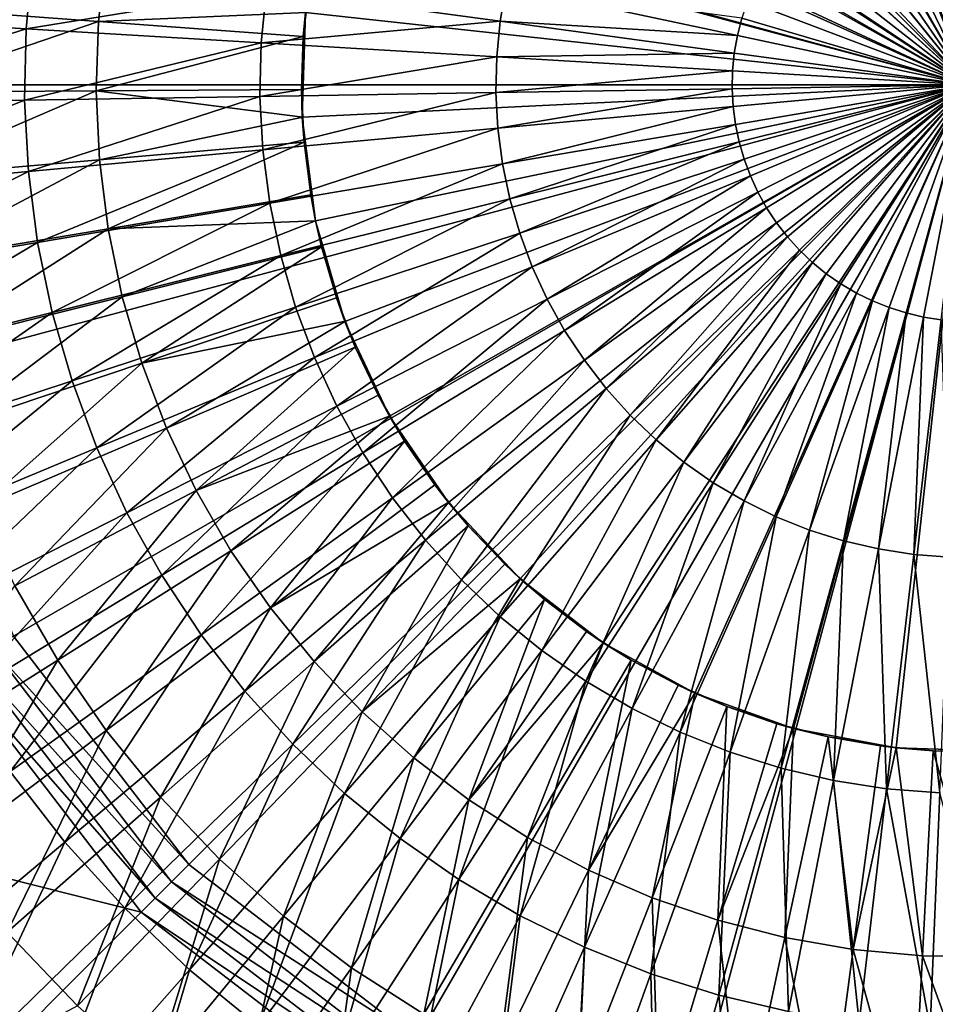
# Model space of a CAD drawing. Extents: x -922 to 922, y -424 to 424.
# Tile 43 of 71: x -25 to -1, y -24 to 2. Entities that reach past the tile are written whole.
import ezdxf

# ---------------------------------------------------------------- set-up
doc = ezdxf.new("R2010")
doc.units = 0
doc.linetypes.add('SOLIDLINE', pattern=[0])
doc.layers.add('Ablaufrosette_Modell_1', color=252, linetype='SOLIDLINE')
doc.layers.add('BE3C_Starlet_Oval_Sil_2740CFXXK', color=252, linetype='SOLIDLINE')

msp = doc.modelspace()

# ---------------------------------------------------------------- linework, layer by layer
at = {"layer": 'Ablaufrosette_Modell_1', "color": 252}
for points in [[(-3.56964, 17.1321, 140.5), (-0.84564, 17.4796, 140.5), (0, 0, 140.5)], [(0, 0, 140.5), (-6.20573, 16.3627, 140.5), (-3.56964, 17.1321, 140.5)], [(0, 0, 140.5), (-8.68902, 15.1905, 140.5), (-6.20573, 16.3627, 140.5)], [(-10.9584, 13.6442, 140.5), (-8.68902, 15.1905, 140.5), (0, 0, 140.5)], [(0, 0, 140.5), (-12.9579, 11.762, 140.5), (-10.9584, 13.6442, 140.5)], [(0, 0, 140.5), (-14.6383, 9.59009, 140.5), (-12.9579, 11.762, 140.5)], [(-15.9583, 7.18208, 140.5), (-14.6383, 9.59009, 140.5), (0, 0, 140.5)], [(0, 0, 140.5), (-16.8854, 4.59723, 140.5), (-15.9583, 7.18208, 140.5)], [(0, 0, 160.5), (-1.38015, 6.04834, 160.384), (-1.83363, 5.92664, 160.384)], [(-0.91877, 6.1354, 160.384), (-1.38015, 6.04834, 160.384), (0, 0, 160.5)], [(-0.45213, 6.18731, 160.384), (-0.91877, 6.1354, 160.384), (0, 0, 160.5)], [(-2.2766, 5.77099, 160.384), (-2.70654, 5.58228, 160.384), (0, 0, 160.5)], [(-1.83363, 5.92664, 160.384), (-2.2766, 5.77099, 160.384), (0, 0, 160.5)], [(0, 0, 160.5), (-2.70654, 5.58228, 160.384), (-3.12097, 5.36161, 160.384)], [(-3.12097, 5.36161, 160.384), (-3.51752, 5.11022, 160.384), (0, 0, 160.5)], [(-3.51752, 5.11022, 160.384), (-3.89392, 4.82955, 160.384), (0, 0, 160.5)], [(0, 0, 160.5), (-3.89392, 4.82955, 160.384), (-4.24802, 4.52123, 160.384)], [(0, 0, 140.5), (-17.3966, 1.89917, 140.5), (-16.8854, 4.59723, 140.5)], [(-4.24802, 4.52123, 160.384), (-4.57779, 4.18701, 160.384), (0, 0, 160.5)], [(-4.57779, 4.18701, 160.384), (-4.88134, 3.8288, 160.384), (0, 0, 160.5)], [(0, 0, 160.5), (-4.88134, 3.8288, 160.384), (-5.15693, 3.44867, 160.384)], [(-28.1878, 2.0599, 157.208), (-22.6217, 3.47639, 157.798), (-22.8264, 1.6681, 157.798)], [(-22.6217, 3.47639, 157.798), (-17.383, 1.89763, 158.272), (-22.8264, 1.6681, 157.798)], [(-5.15693, 3.44867, 160.384), (-5.40298, 3.04878, 160.384), (0, 0, 160.5)], [(-24.5451, 3.33971, 159.113), (-30.8782, 1.84044, 158.383), (-24.7273, 1.47383, 159.113)], [(-18.4235, 2.50678, 159.69), (-24.5451, 3.33971, 159.113), (-24.7273, 1.47383, 159.113)], [(-5.40298, 3.04878, 160.384), (-5.61808, 2.63143, 160.384), (0, 0, 160.5)], [(-12.1279, 2.59683, 160.114), (-18.4235, 2.50678, 159.69), (-12.2896, 1.67217, 160.114)], [(-6.0663, 1.29892, 160.384), (-12.1279, 2.59683, 160.114), (-12.2896, 1.67217, 160.114)], [(-5.9507, 1.75398, 160.384), (-12.1279, 2.59683, 160.114), (-6.0663, 1.29892, 160.384)], [(0, 0, 160.5), (-5.61808, 2.63143, 160.384), (-5.801, 2.199, 160.384)], [(-18.4235, 2.50678, 159.69), (-24.7273, 1.47383, 159.113), (-18.5603, 1.10625, 159.69)], [(-12.2896, 1.67217, 160.114), (-18.4235, 2.50678, 159.69), (-18.5603, 1.10625, 159.69)], [(-5.801, 2.199, 160.384), (-5.9507, 1.75398, 160.384), (0, 0, 160.5)], [(-24.7273, 1.47383, 159.113), (-30.8782, 1.84044, 158.383), (-30.9289, -0.50011, 158.383)], [(-28.1878, 2.0599, 157.208), (-22.8264, 1.6681, 157.798), (-28.2624, -0.18613, 157.208)], [(-22.8264, 1.6681, 157.798), (-17.383, 1.89763, 158.272), (-17.4535, 1.27546, 158.272)], [(-17.4535, 1.27546, 158.272), (-17.3966, 1.89917, 140.5), (-17.4796, -0.84564, 140.5)], [(-17.4796, -0.84564, 140.5), (-17.3966, 1.89917, 140.5), (0, 0, 140.5)], [(-17.383, 1.89763, 158.272), (-17.3966, 1.89917, 140.5), (-17.4535, 1.27546, 158.272)], [(-28.2624, -0.18613, 157.208), (-22.8264, 1.6681, 157.798), (-22.8868, -0.15073, 157.798)], [(-22.8264, 1.6681, 157.798), (-17.4535, 1.27546, 158.272), (-22.8868, -0.15073, 157.798)], [(-12.2896, 1.67217, 160.114), (-18.5603, 1.10625, 159.69), (-12.3809, 0.73794, 160.114)], [(-6.14717, 0.83641, 160.384), (-12.2896, 1.67217, 160.114), (-12.3809, 0.73794, 160.114)], [(-6.0663, 1.29892, 160.384), (-12.2896, 1.67217, 160.114), (-6.14717, 0.83641, 160.384)], [(-5.9507, 1.75398, 160.384), (-6.0663, 1.29892, 160.384), (0, 0, 160.5)], [(-24.7273, 1.47383, 159.113), (-30.9289, -0.50011, 158.383), (-24.768, -0.40049, 159.113)], [(-18.5603, 1.10625, 159.69), (-24.7273, 1.47383, 159.113), (-24.768, -0.40049, 159.113)], [(0, 0, 160.5), (-6.0663, 1.29892, 160.384), (-6.14717, 0.83641, 160.384)], [(-18.5603, 1.10625, 159.69), (-24.768, -0.40049, 159.113), (-18.5908, -0.30061, 159.69)], [(-22.8868, -0.15073, 157.798), (-17.4535, 1.27546, 158.272), (-17.4996, -0.11525, 158.272)], [(-12.3809, 0.73794, 160.114), (-18.5603, 1.10625, 159.69), (-18.5908, -0.30061, 159.69)], [(-17.4535, 1.27546, 158.272), (-17.4796, -0.84564, 140.5), (-17.4996, -0.11525, 158.272)], [(-6.14717, 0.83641, 160.384), (-12.3809, 0.73794, 160.114), (-6.19282, 0.36911, 160.384)], [(-6.14717, 0.83641, 160.384), (-6.19282, 0.36911, 160.384), (0, 0, 160.5)], [(-12.3809, 0.73794, 160.114), (-18.5908, -0.30061, 159.69), (-12.4012, -0.20052, 160.114)], [(-6.19282, 0.36911, 160.384), (-12.3809, 0.73794, 160.114), (-12.4012, -0.20052, 160.114)], [(-6.19282, 0.36911, 160.384), (-12.4012, -0.20052, 160.114), (-6.203, -0.1003, 160.384)], [(-6.19282, 0.36911, 160.384), (-6.203, -0.1003, 160.384), (0, 0, 160.5)], [(-17.1321, -3.56964, 140.5), (-17.4796, -0.84564, 140.5), (0, 0, 140.5)], [(0, 0, 140.5), (-16.3627, -6.20573, 140.5), (-17.1321, -3.56964, 140.5)], [(0, 0, 140.5), (-15.1905, -8.68902, 140.5), (-16.3627, -6.20573, 140.5)], [(-13.6442, -10.9584, 140.5), (-15.1905, -8.68902, 140.5), (0, 0, 140.5)], [(0, 0, 140.5), (-11.762, -12.9579, 140.5), (-13.6442, -10.9584, 140.5)], [(0, 0, 140.5), (-9.59009, -14.6383, 140.5), (-11.762, -12.9579, 140.5)], [(-7.18208, -15.9583, 140.5), (-9.59009, -14.6383, 140.5), (0, 0, 140.5)], [(0, 0, 140.5), (-4.59723, -16.8854, 140.5), (-7.18208, -15.9583, 140.5)], [(0, 0, 160.5), (-6.203, -0.1003, 160.384), (-6.17765, -0.56914, 160.384)], [(-6.17765, -0.56914, 160.384), (-6.11691, -1.03472, 160.384), (0, 0, 160.5)], [(-6.11691, -1.03472, 160.384), (-6.02114, -1.49437, 160.384), (0, 0, 160.5)], [(0, 0, 160.5), (-6.02114, -1.49437, 160.384), (-5.89088, -1.94546, 160.384)], [(-5.89088, -1.94546, 160.384), (-5.72687, -2.38541, 160.384), (0, 0, 160.5)], [(-5.72687, -2.38541, 160.384), (-5.53007, -2.81169, 160.384), (0, 0, 160.5)], [(0, 0, 160.5), (-5.53007, -2.81169, 160.384), (-5.30158, -3.22187, 160.384)], [(-5.30158, -3.22187, 160.384), (-5.04273, -3.61359, 160.384), (0, 0, 160.5)], [(-5.04273, -3.61359, 160.384), (-4.755, -3.98462, 160.384), (0, 0, 160.5)], [(0, 0, 160.5), (-4.755, -3.98462, 160.384), (-4.44003, -4.33282, 160.384)], [(0, 0, 140.5), (-1.89917, -17.3966, 140.5), (-4.59723, -16.8854, 140.5)], [(-4.44003, -4.33282, 160.384), (-4.09963, -4.65621, 160.384), (0, 0, 160.5)], [(-4.09963, -4.65621, 160.384), (-3.73574, -4.95292, 160.384), (0, 0, 160.5)], [(0, 0, 160.5), (-3.73574, -4.95292, 160.384), (-3.35046, -5.22127, 160.384)], [(-3.35046, -5.22127, 160.384), (-2.94599, -5.45971, 160.384), (0, 0, 160.5)], [(-2.94599, -5.45971, 160.384), (-2.52464, -5.66687, 160.384), (0, 0, 160.5)], [(0, 0, 160.5), (-2.52464, -5.66687, 160.384), (-2.08883, -5.84158, 160.384)], [(-2.08883, -5.84158, 160.384), (-1.64106, -5.98282, 160.384), (0, 0, 160.5)], [(0.84564, -17.4796, 140.5), (-1.89917, -17.3966, 140.5), (0, 0, 140.5)], [(-1.64106, -5.98282, 160.384), (-1.18388, -6.0898, 160.384), (0, 0, 160.5)], [(0, 0, 160.5), (-1.18388, -6.0898, 160.384), (-0.71993, -6.16189, 160.384)], [(-28.1582, -2.431, 157.208), (-28.2624, -0.18613, 157.208), (-22.8868, -0.15073, 157.798)], [(-28.1582, -2.431, 157.208), (-22.8868, -0.15073, 157.798), (-22.8025, -1.96861, 157.798)], [(-22.8868, -0.15073, 157.798), (-17.4996, -0.11525, 158.272), (-17.4658, -0.845, 158.272)], [(-22.8025, -1.96861, 157.798), (-22.8868, -0.15073, 157.798), (-17.4658, -0.845, 158.272)], [(-12.4012, -0.20052, 160.114), (-18.5908, -0.30061, 159.69), (-18.5148, -1.70575, 159.69)], [(-12.4012, -0.20052, 160.114), (-18.5148, -1.70575, 159.69), (-12.3505, -1.13784, 160.114)], [(-17.4796, -0.84564, 140.5), (-17.4658, -0.845, 158.272), (-17.4996, -0.11525, 158.272)], [(-6.203, -0.1003, 160.384), (-12.4012, -0.20052, 160.114), (-12.3505, -1.13784, 160.114)], [(-6.203, -0.1003, 160.384), (-12.3505, -1.13784, 160.114), (-6.17765, -0.56914, 160.384)], [(-24.768, -0.40049, 159.113), (-30.9289, -0.50011, 158.383), (-30.8025, -2.8378, 158.383)], [(-24.768, -0.40049, 159.113), (-30.8025, -2.8378, 158.383), (-24.6668, -2.27252, 159.113)], [(-18.5908, -0.30061, 159.69), (-24.768, -0.40049, 159.113), (-24.6668, -2.27252, 159.113)], [(-18.5908, -0.30061, 159.69), (-24.6668, -2.27252, 159.113), (-18.5148, -1.70575, 159.69)], [(-6.17765, -0.56914, 160.384), (-12.3505, -1.13784, 160.114), (-12.2291, -2.06863, 160.114)], [(-6.17765, -0.56914, 160.384), (-12.2291, -2.06863, 160.114), (-6.11691, -1.03472, 160.384)], [(-22.8025, -1.96861, 157.798), (-17.4658, -0.845, 158.272), (-17.4351, -1.50523, 158.272)], [(-17.4796, -0.84564, 140.5), (-17.4351, -1.50523, 158.272), (-17.4658, -0.845, 158.272)], [(-17.1321, -3.56964, 140.5), (-17.4351, -1.50523, 158.272), (-17.4796, -0.84564, 140.5)], [(-12.3505, -1.13784, 160.114), (-18.5148, -1.70575, 159.69), (-18.3328, -3.10111, 159.69)], [(-12.3505, -1.13784, 160.114), (-18.3328, -3.10111, 159.69), (-12.2291, -2.06863, 160.114)], [(-6.11691, -1.03472, 160.384), (-12.2291, -2.06863, 160.114), (-12.0376, -2.98758, 160.114)], [(-6.11691, -1.03472, 160.384), (-12.0376, -2.98758, 160.114), (-6.02114, -1.49437, 160.384)], [(-22.574, -3.77405, 157.798), (-22.8025, -1.96861, 157.798), (-17.4351, -1.50523, 158.272)], [(-17.4351, -1.50523, 158.272), (-17.2604, -2.8857, 158.272), (-22.574, -3.77405, 157.798)], [(-17.1321, -3.56964, 140.5), (-17.2604, -2.8857, 158.272), (-17.4351, -1.50523, 158.272)], [(-6.02114, -1.49437, 160.384), (-12.0376, -2.98758, 160.114), (-11.7772, -3.88941, 160.114)], [(-6.02114, -1.49437, 160.384), (-11.7772, -3.88941, 160.114), (-5.89088, -1.94546, 160.384)], [(-18.5148, -1.70575, 159.69), (-24.6668, -2.27252, 159.113), (-24.4243, -4.13152, 159.113)], [(-18.5148, -1.70575, 159.69), (-24.4243, -4.13152, 159.113), (-18.3328, -3.10111, 159.69)], [(-28.1582, -2.431, 157.208), (-22.8025, -1.96861, 157.798), (-27.8761, -4.66049, 157.208)], [(-27.8761, -4.66049, 157.208), (-22.8025, -1.96861, 157.798), (-22.574, -3.77405, 157.798)], [(-5.89088, -1.94546, 160.384), (-11.7772, -3.88941, 160.114), (-11.4493, -4.76897, 160.114)], [(-5.89088, -1.94546, 160.384), (-11.4493, -4.76897, 160.114), (-5.72687, -2.38541, 160.384)], [(-24.6668, -2.27252, 159.113), (-30.8025, -2.8378, 158.383), (-30.4997, -5.15923, 158.383)], [(-24.6668, -2.27252, 159.113), (-30.4997, -5.15923, 158.383), (-24.4243, -4.13152, 159.113)], [(-12.2291, -2.06863, 160.114), (-18.3328, -3.10111, 159.69), (-18.0458, -4.47872, 159.69)], [(-12.2291, -2.06863, 160.114), (-18.0458, -4.47872, 159.69), (-12.0376, -2.98758, 160.114)], [(-5.72687, -2.38541, 160.384), (-11.4493, -4.76897, 160.114), (-11.0559, -5.62121, 160.114)], [(-5.72687, -2.38541, 160.384), (-11.0559, -5.62121, 160.114), (-5.53007, -2.81169, 160.384)], [(-5.53007, -2.81169, 160.384), (-11.0559, -5.62121, 160.114), (-10.5991, -6.44125, 160.114)], [(-5.53007, -2.81169, 160.384), (-10.5991, -6.44125, 160.114), (-5.30158, -3.22187, 160.384)], [(-22.574, -3.77405, 157.798), (-17.2604, -2.8857, 158.272), (-17.1321, -3.56964, 158.272)], [(-12.0376, -2.98758, 160.114), (-18.0458, -4.47872, 159.69), (-17.6554, -5.83067, 159.69)], [(-12.0376, -2.98758, 160.114), (-17.6554, -5.83067, 159.69), (-11.7772, -3.88941, 160.114)], [(-17.1321, -3.56964, 158.272), (-17.2604, -2.8857, 158.272), (-17.1321, -3.56964, 140.5)], [(-18.3328, -3.10111, 159.69), (-24.4243, -4.13152, 159.113), (-24.0418, -5.96687, 159.113)], [(-18.3328, -3.10111, 159.69), (-24.0418, -5.96687, 159.113), (-18.0458, -4.47872, 159.69)], [(-5.30158, -3.22187, 160.384), (-10.5991, -6.44125, 160.114), (-10.0816, -7.2244, 160.114)], [(-5.30158, -3.22187, 160.384), (-10.0816, -7.2244, 160.114), (-5.04273, -3.61359, 160.384)], [(-22.574, -3.77405, 157.798), (-17.1321, -3.56964, 158.272), (-22.2028, -5.55563, 157.798)], [(-22.2028, -5.55563, 157.798), (-17.1321, -3.56964, 158.272), (-16.9766, -4.24792, 158.272)], [(-17.1321, -3.56964, 158.272), (-17.1321, -3.56964, 140.5), (-16.9766, -4.24792, 158.272)], [(-16.9766, -4.24792, 158.272), (-17.1321, -3.56964, 140.5), (-16.3627, -6.20573, 140.5)], [(-5.04273, -3.61359, 160.384), (-10.0816, -7.2244, 160.114), (-9.50633, -7.96617, 160.114)], [(-5.04273, -3.61359, 160.384), (-9.50633, -7.96617, 160.114), (-4.755, -3.98462, 160.384)], [(-27.8761, -4.66049, 157.208), (-22.574, -3.77405, 157.798), (-27.4177, -6.86052, 157.208)], [(-27.4177, -6.86052, 157.208), (-22.574, -3.77405, 157.798), (-22.2028, -5.55563, 157.798)], [(-24.4243, -4.13152, 159.113), (-30.4997, -5.15923, 158.383), (-30.0222, -7.45111, 158.383)], [(-24.4243, -4.13152, 159.113), (-30.0222, -7.45111, 158.383), (-24.0418, -5.96687, 159.113)], [(-11.7772, -3.88941, 160.114), (-17.6554, -5.83067, 159.69), (-17.1638, -7.14923, 159.69)], [(-11.7772, -3.88941, 160.114), (-17.1638, -7.14923, 159.69), (-11.4493, -4.76897, 160.114)], [(-4.755, -3.98462, 160.384), (-9.50633, -7.96617, 160.114), (-8.87663, -8.6623, 160.114)], [(-4.755, -3.98462, 160.384), (-8.87663, -8.6623, 160.114), (-4.44003, -4.33282, 160.384)], [(-22.2028, -5.55563, 157.798), (-16.9766, -4.24792, 158.272), (-21.6912, -7.30208, 157.798)], [(-21.6912, -7.30208, 157.798), (-16.9766, -4.24792, 158.272), (-16.5854, -5.58329, 158.272)], [(-16.9766, -4.24792, 158.272), (-16.3627, -6.20573, 140.5), (-16.5854, -5.58329, 158.272)], [(-4.44003, -4.33282, 160.384), (-8.87663, -8.6623, 160.114), (-8.19609, -9.30882, 160.114)], [(-4.44003, -4.33282, 160.384), (-8.19609, -9.30882, 160.114), (-4.09963, -4.65621, 160.384)], [(-18.0458, -4.47872, 159.69), (-24.0418, -5.96687, 159.113), (-23.5217, -7.76803, 159.113)], [(-18.0458, -4.47872, 159.69), (-23.5217, -7.76803, 159.113), (-17.6554, -5.83067, 159.69)], [(-11.4493, -4.76897, 160.114), (-17.1638, -7.14923, 159.69), (-16.574, -8.42683, 159.69)], [(-11.4493, -4.76897, 160.114), (-16.574, -8.42683, 159.69), (-11.0559, -5.62121, 160.114)], [(-4.09963, -4.65621, 160.384), (-8.19609, -9.30882, 160.114), (-7.4686, -9.90202, 160.114)], [(-4.09963, -4.65621, 160.384), (-7.4686, -9.90202, 160.114), (-3.73574, -4.95292, 160.384)], [(-3.73574, -4.95292, 160.384), (-7.4686, -9.90202, 160.114), (-6.69834, -10.4385, 160.114)], [(-3.73574, -4.95292, 160.384), (-6.69834, -10.4385, 160.114), (-3.35046, -5.22127, 160.384)], [(-3.35046, -5.22127, 160.384), (-6.69834, -10.4385, 160.114), (-5.8897, -10.9152, 160.114)], [(-3.35046, -5.22127, 160.384), (-5.8897, -10.9152, 160.114), (-2.94599, -5.45971, 160.384)], [(-27.4177, -6.86052, 157.208), (-22.2028, -5.55563, 157.798), (-26.786, -9.01717, 157.208)], [(-26.786, -9.01717, 157.208), (-22.2028, -5.55563, 157.798), (-21.6912, -7.30208, 157.798)], [(-21.6912, -7.30208, 157.798), (-16.5854, -5.58329, 158.272), (-16.3498, -6.20081, 158.272)], [(-16.3627, -6.20573, 140.5), (-16.3498, -6.20081, 158.272), (-16.5854, -5.58329, 158.272)], [(-11.0559, -5.62121, 160.114), (-16.574, -8.42683, 159.69), (-15.8892, -9.65617, 159.69)], [(-11.0559, -5.62121, 160.114), (-15.8892, -9.65617, 159.69), (-10.5991, -6.44125, 160.114)], [(-2.94599, -5.45971, 160.384), (-5.8897, -10.9152, 160.114), (-5.04733, -11.3294, 160.114)], [(-2.94599, -5.45971, 160.384), (-5.04733, -11.3294, 160.114), (-2.52464, -5.66687, 160.384)], [(-2.52464, -5.66687, 160.384), (-5.04733, -11.3294, 160.114), (-4.17605, -11.6786, 160.114)], [(-2.52464, -5.66687, 160.384), (-4.17605, -11.6786, 160.114), (-2.08883, -5.84158, 160.384)], [(-17.6554, -5.83067, 159.69), (-23.5217, -7.76803, 159.113), (-22.8669, -9.5247, 159.113)], [(-17.6554, -5.83067, 159.69), (-22.8669, -9.5247, 159.113), (-17.1638, -7.14923, 159.69)], [(-2.08883, -5.84158, 160.384), (-4.17605, -11.6786, 160.114), (-3.28085, -11.961, 160.114)], [(-2.08883, -5.84158, 160.384), (-3.28085, -11.961, 160.114), (-1.64106, -5.98282, 160.384)], [(-24.0418, -5.96687, 159.113), (-30.0222, -7.45111, 158.383), (-29.3727, -9.70031, 158.383)], [(-24.0418, -5.96687, 159.113), (-29.3727, -9.70031, 158.383), (-23.5217, -7.76803, 159.113)], [(-21.0425, -9.00236, 157.798), (-21.6912, -7.30208, 157.798), (-16.3498, -6.20081, 158.272)], [(-21.0425, -9.00236, 157.798), (-16.3498, -6.20081, 158.272), (-16.0894, -6.88336, 158.272)], [(-16.3627, -6.20573, 140.5), (-16.0894, -6.88336, 158.272), (-16.3498, -6.20081, 158.272)], [(-1.64106, -5.98282, 160.384), (-3.28085, -11.961, 160.114), (-2.36686, -12.1749, 160.114)], [(-1.64106, -5.98282, 160.384), (-2.36686, -12.1749, 160.114), (-1.18388, -6.0898, 160.384)], [(-1.18388, -6.0898, 160.384), (-2.36686, -12.1749, 160.114), (-1.4393, -12.319, 160.114)], [(-1.18388, -6.0898, 160.384), (-1.4393, -12.319, 160.114), (-0.71993, -6.16189, 160.384)], [(-0.71993, -6.16189, 160.384), (-1.4393, -12.319, 160.114), (-0.50351, -12.3926, 160.114)], [(-15.1905, -8.68902, 140.5), (-16.0894, -6.88336, 158.272), (-16.3627, -6.20573, 140.5)], [(-10.5991, -6.44125, 160.114), (-15.8892, -9.65617, 159.69), (-15.1134, -10.8302, 159.69)], [(-10.5991, -6.44125, 160.114), (-15.1134, -10.8302, 159.69), (-10.0816, -7.2244, 160.114)], [(-20.2607, -10.6457, 157.798), (-21.0425, -9.00236, 157.798), (-16.0894, -6.88336, 158.272)], [(-16.0894, -6.88336, 158.272), (-15.4917, -8.1399, 158.272), (-20.2607, -10.6457, 157.798)], [(-15.1905, -8.68902, 140.5), (-15.4917, -8.1399, 158.272), (-16.0894, -6.88336, 158.272)], [(-17.1638, -7.14923, 159.69), (-22.8669, -9.5247, 159.113), (-22.081, -11.2268, 159.113)], [(-17.1638, -7.14923, 159.69), (-22.081, -11.2268, 159.113), (-16.574, -8.42683, 159.69)], [(-10.0816, -7.2244, 160.114), (-15.1134, -10.8302, 159.69), (-14.2511, -11.9422, 159.69)], [(-10.0816, -7.2244, 160.114), (-14.2511, -11.9422, 159.69), (-9.50633, -7.96617, 160.114)], [(-25.9849, -11.1168, 157.208), (-26.786, -9.01717, 157.208), (-21.6912, -7.30208, 157.798)], [(-25.9849, -11.1168, 157.208), (-21.6912, -7.30208, 157.798), (-21.0425, -9.00236, 157.798)], [(-23.5217, -7.76803, 159.113), (-29.3727, -9.70031, 158.383), (-28.5549, -11.8939, 158.383)], [(-23.5217, -7.76803, 159.113), (-28.5549, -11.8939, 158.383), (-22.8669, -9.5247, 159.113)], [(-9.50633, -7.96617, 160.114), (-14.2511, -11.9422, 159.69), (-13.3071, -12.9858, 159.69)], [(-9.50633, -7.96617, 160.114), (-13.3071, -12.9858, 159.69), (-8.87663, -8.6623, 160.114)], [(-20.2607, -10.6457, 157.798), (-15.4917, -8.1399, 158.272), (-15.1786, -8.68218, 158.272)], [(-15.1786, -8.68218, 158.272), (-15.4917, -8.1399, 158.272), (-15.1905, -8.68902, 140.5)], [(-16.574, -8.42683, 159.69), (-22.081, -11.2268, 159.113), (-21.1687, -12.8646, 159.113)], [(-16.574, -8.42683, 159.69), (-21.1687, -12.8646, 159.113), (-15.8892, -9.65617, 159.69)], [(-20.2607, -10.6457, 157.798), (-15.1786, -8.68218, 158.272), (-19.3509, -12.2218, 157.798)], [(-19.3509, -12.2218, 157.798), (-15.1786, -8.68218, 158.272), (-14.796, -9.34499, 158.272)], [(-15.1786, -8.68218, 158.272), (-15.1905, -8.68902, 140.5), (-14.796, -9.34499, 158.272)], [(-14.796, -9.34499, 158.272), (-15.1905, -8.68902, 140.5), (-13.6442, -10.9584, 140.5)], [(-8.87663, -8.6623, 160.114), (-13.3071, -12.9858, 159.69), (-12.2869, -13.955, 159.69)], [(-8.87663, -8.6623, 160.114), (-12.2869, -13.955, 159.69), (-8.19609, -9.30882, 160.114)], [(-25.9849, -11.1168, 157.208), (-21.0425, -9.00236, 157.798), (-25.0195, -13.1462, 157.208)], [(-25.0195, -13.1462, 157.208), (-21.0425, -9.00236, 157.798), (-20.2607, -10.6457, 157.798)], [(-22.8669, -9.5247, 159.113), (-28.5549, -11.8939, 158.383), (-27.5736, -14.0195, 158.383)], [(-22.8669, -9.5247, 159.113), (-27.5736, -14.0195, 158.383), (-22.081, -11.2268, 159.113)], [(-19.3509, -12.2218, 157.798), (-14.796, -9.34499, 158.272), (-18.3187, -13.7206, 157.798)], [(-18.3187, -13.7206, 157.798), (-14.796, -9.34499, 158.272), (-14.0068, -10.491, 158.272)], [(-14.796, -9.34499, 158.272), (-13.6442, -10.9584, 140.5), (-14.0068, -10.491, 158.272)], [(-8.19609, -9.30882, 160.114), (-12.2869, -13.955, 159.69), (-11.1963, -14.8443, 159.69)], [(-8.19609, -9.30882, 160.114), (-11.1963, -14.8443, 159.69), (-7.4686, -9.90202, 160.114)], [(-15.8892, -9.65617, 159.69), (-21.1687, -12.8646, 159.113), (-20.1352, -14.4287, 159.113)], [(-15.8892, -9.65617, 159.69), (-20.1352, -14.4287, 159.113), (-15.1134, -10.8302, 159.69)], [(-7.4686, -9.90202, 160.114), (-11.1963, -14.8443, 159.69), (-10.0416, -15.6485, 159.69)], [(-7.4686, -9.90202, 160.114), (-10.0416, -15.6485, 159.69), (-6.69834, -10.4385, 160.114)], [(-18.3187, -13.7206, 157.798), (-14.0068, -10.491, 158.272), (-13.6337, -10.9498, 158.272)], [(-13.6442, -10.9584, 140.5), (-13.6337, -10.9498, 158.272), (-14.0068, -10.491, 158.272)], [(-6.69834, -10.4385, 160.114), (-10.0416, -15.6485, 159.69), (-8.82933, -16.3631, 159.69)], [(-6.69834, -10.4385, 160.114), (-8.82933, -16.3631, 159.69), (-5.8897, -10.9152, 160.114)], [(-25.0195, -13.1462, 157.208), (-20.2607, -10.6457, 157.798), (-23.8959, -15.0924, 157.208)], [(-23.8959, -15.0924, 157.208), (-20.2607, -10.6457, 157.798), (-19.3509, -12.2218, 157.798)], [(-15.1134, -10.8302, 159.69), (-20.1352, -14.4287, 159.113), (-18.9863, -15.9102, 159.113)], [(-15.1134, -10.8302, 159.69), (-18.9863, -15.9102, 159.113), (-14.2511, -11.9422, 159.69)], [(-17.1706, -15.1326, 157.798), (-18.3187, -13.7206, 157.798), (-13.6337, -10.9498, 158.272)], [(-17.1706, -15.1326, 157.798), (-13.6337, -10.9498, 158.272), (-13.129, -11.5707, 158.272)], [(-13.6442, -10.9584, 140.5), (-13.129, -11.5707, 158.272), (-13.6337, -10.9498, 158.272)], [(-11.762, -12.9579, 140.5), (-13.129, -11.5707, 158.272), (-13.6442, -10.9584, 140.5)], [(-5.8897, -10.9152, 160.114), (-8.82933, -16.3631, 159.69), (-7.56652, -16.984, 159.69)], [(-5.8897, -10.9152, 160.114), (-7.56652, -16.984, 159.69), (-5.04733, -11.3294, 160.114)], [(-22.081, -11.2268, 159.113), (-27.5736, -14.0195, 158.383), (-26.4344, -16.0647, 158.383)], [(-22.081, -11.2268, 159.113), (-26.4344, -16.0647, 158.383), (-21.1687, -12.8646, 159.113)], [(-5.04733, -11.3294, 160.114), (-7.56652, -16.984, 159.69), (-6.26037, -17.5076, 159.69)], [(-5.04733, -11.3294, 160.114), (-6.26037, -17.5076, 159.69), (-4.17605, -11.6786, 160.114)], [(-15.9141, -16.449, 157.798), (-17.1706, -15.1326, 157.798), (-13.129, -11.5707, 158.272)], [(-13.129, -11.5707, 158.272), (-12.1682, -12.5772, 158.272), (-15.9141, -16.449, 157.798)], [(-11.762, -12.9579, 140.5), (-12.1682, -12.5772, 158.272), (-13.129, -11.5707, 158.272)], [(-4.17605, -11.6786, 160.114), (-6.26037, -17.5076, 159.69), (-4.91836, -17.9309, 159.69)], [(-4.17605, -11.6786, 160.114), (-4.91836, -17.9309, 159.69), (-3.28085, -11.961, 160.114)], [(-14.2511, -11.9422, 159.69), (-18.9863, -15.9102, 159.113), (-17.7286, -17.3006, 159.113)], [(-14.2511, -11.9422, 159.69), (-17.7286, -17.3006, 159.113), (-13.3071, -12.9858, 159.69)], [(-3.28085, -11.961, 160.114), (-4.91836, -17.9309, 159.69), (-3.54818, -18.2515, 159.69)], [(-3.28085, -11.961, 160.114), (-3.54818, -18.2515, 159.69), (-2.36686, -12.1749, 160.114)], [(-23.8959, -15.0924, 157.208), (-19.3509, -12.2218, 157.798), (-22.6213, -16.9432, 157.208)], [(-22.6213, -16.9432, 157.208), (-19.3509, -12.2218, 157.798), (-18.3187, -13.7206, 157.798)], [(-2.36686, -12.1749, 160.114), (-3.54818, -18.2515, 159.69), (-2.15768, -18.4676, 159.69)], [(-2.36686, -12.1749, 160.114), (-2.15768, -18.4676, 159.69), (-1.4393, -12.319, 160.114)], [(-1.4393, -12.319, 160.114), (-2.15768, -18.4676, 159.69), (-0.75482, -18.5779, 159.69)], [(-1.4393, -12.319, 160.114), (-0.75482, -18.5779, 159.69), (-0.50351, -12.3926, 160.114)], [(-15.9141, -16.449, 157.798), (-12.1682, -12.5772, 158.272), (-11.7531, -12.948, 158.272)], [(-11.7531, -12.948, 158.272), (-12.1682, -12.5772, 158.272), (-11.762, -12.9579, 140.5)], [(-21.1687, -12.8646, 159.113), (-26.4344, -16.0647, 158.383), (-25.1437, -18.0179, 158.383)], [(-21.1687, -12.8646, 159.113), (-25.1437, -18.0179, 158.383), (-20.1352, -14.4287, 159.113)], [(-28.4291, -17.9555, 156.5), (-25.0195, -13.1462, 157.208), (-23.8959, -15.0924, 157.208)], [(-13.3071, -12.9858, 159.69), (-17.7286, -17.3006, 159.113), (-16.3694, -18.5918, 159.113)], [(-13.3071, -12.9858, 159.69), (-16.3694, -18.5918, 159.113), (-12.2869, -13.955, 159.69)], [(-15.9141, -16.449, 157.798), (-11.7531, -12.948, 158.272), (-14.5569, -17.6614, 157.798)], [(-14.5569, -17.6614, 157.798), (-11.7531, -12.948, 158.272), (-11.1304, -13.5042, 158.272)], [(-11.7531, -12.948, 158.272), (-11.762, -12.9579, 140.5), (-11.1304, -13.5042, 158.272)], [(-11.1304, -13.5042, 158.272), (-11.762, -12.9579, 140.5), (-9.59009, -14.6383, 140.5)], [(-14.5569, -17.6614, 157.798), (-11.1304, -13.5042, 158.272), (-13.1077, -18.7621, 157.798)], [(-13.1077, -18.7621, 157.798), (-11.1304, -13.5042, 158.272), (-10.0223, -14.3458, 158.272)], [(-11.1304, -13.5042, 158.272), (-9.59009, -14.6383, 140.5), (-10.0223, -14.3458, 158.272)], [(-21.2036, -18.687, 157.208), (-22.6213, -16.9432, 157.208), (-18.3187, -13.7206, 157.798)], [(-21.2036, -18.687, 157.208), (-18.3187, -13.7206, 157.798), (-17.1706, -15.1326, 157.798)], [(-12.2869, -13.955, 159.69), (-16.3694, -18.5918, 159.113), (-14.9165, -19.7766, 159.113)], [(-12.2869, -13.955, 159.69), (-14.9165, -19.7766, 159.113), (-11.1963, -14.8443, 159.69)], [(-20.1352, -14.4287, 159.113), (-25.1437, -18.0179, 158.383), (-23.7091, -19.8678, 158.383)], [(-20.1352, -14.4287, 159.113), (-23.7091, -19.8678, 158.383), (-18.9863, -15.9102, 159.113)], [(-13.1077, -18.7621, 157.798), (-10.0223, -14.3458, 158.272), (-9.58309, -14.6274, 158.272)], [(-9.59009, -14.6383, 140.5), (-9.58309, -14.6274, 158.272), (-10.0223, -14.3458, 158.272)], [(-11.5756, -19.7442, 157.798), (-13.1077, -18.7621, 157.798), (-9.58309, -14.6274, 158.272)], [(-11.5756, -19.7442, 157.798), (-9.58309, -14.6274, 158.272), (-8.85089, -15.0967, 158.272)], [(-9.59009, -14.6383, 140.5), (-8.85089, -15.0967, 158.272), (-9.58309, -14.6274, 158.272)], [(-7.18208, -15.9583, 140.5), (-8.85089, -15.0967, 158.272), (-9.59009, -14.6383, 140.5)], [(-11.1963, -14.8443, 159.69), (-14.9165, -19.7766, 159.113), (-13.3781, -20.848, 159.113)], [(-11.1963, -14.8443, 159.69), (-13.3781, -20.848, 159.113), (-10.0416, -15.6485, 159.69)], [(-28.4291, -17.9555, 156.5), (-23.8959, -15.0924, 157.208), (-26.9126, -20.1574, 156.5)], [(-26.9126, -20.1574, 156.5), (-23.8959, -15.0924, 157.208), (-22.6213, -16.9432, 157.208)], [(-21.2036, -18.687, 157.208), (-17.1706, -15.1326, 157.798), (-19.6519, -20.3125, 157.208)], [(-19.6519, -20.3125, 157.208), (-17.1706, -15.1326, 157.798), (-15.9141, -16.449, 157.798)], [(-9.97032, -20.6015, 157.798), (-11.5756, -19.7442, 157.798), (-8.85089, -15.0967, 158.272)], [(-8.85089, -15.0967, 158.272), (-7.62347, -15.7522, 158.272), (-9.97032, -20.6015, 157.798)], [(-7.18208, -15.9583, 140.5), (-7.62347, -15.7522, 158.272), (-8.85089, -15.0967, 158.272)], [(-10.0416, -15.6485, 159.69), (-13.3781, -20.848, 159.113), (-11.7631, -21.8001, 159.113)], [(-10.0416, -15.6485, 159.69), (-11.7631, -21.8001, 159.113), (-8.82933, -16.3631, 159.69)], [(-9.97032, -20.6015, 157.798), (-7.62347, -15.7522, 158.272), (-7.17705, -15.9468, 158.272)], [(-7.17705, -15.9468, 158.272), (-7.62347, -15.7522, 158.272), (-7.18208, -15.9583, 140.5)], [(-18.9863, -15.9102, 159.113), (-23.7091, -19.8678, 158.383), (-22.1386, -21.604, 158.383)], [(-18.9863, -15.9102, 159.113), (-22.1386, -21.604, 158.383), (-17.7286, -17.3006, 159.113)], [(-9.97032, -20.6015, 157.798), (-7.17705, -15.9468, 158.272), (-8.30201, -21.3285, 157.798)], [(-8.30201, -21.3285, 157.798), (-7.17705, -15.9468, 158.272), (-6.34785, -16.3081, 158.272)], [(-7.17705, -15.9468, 158.272), (-7.18208, -15.9583, 140.5), (-6.34785, -16.3081, 158.272)], [(-6.34785, -16.3081, 158.272), (-7.18208, -15.9583, 140.5), (-4.59723, -16.8854, 140.5)], [(-19.6519, -20.3125, 157.208), (-15.9141, -16.449, 157.798), (-17.976, -21.8097, 157.208)], [(-17.976, -21.8097, 157.208), (-15.9141, -16.449, 157.798), (-14.5569, -17.6614, 157.798)], [(-8.82933, -16.3631, 159.69), (-11.7631, -21.8001, 159.113), (-10.0807, -22.6273, 159.113)], [(-8.82933, -16.3631, 159.69), (-10.0807, -22.6273, 159.113), (-7.56652, -16.984, 159.69)], [(-8.30201, -21.3285, 157.798), (-6.34785, -16.3081, 158.272), (-6.58121, -21.9207, 157.798)], [(-6.58121, -21.9207, 157.798), (-6.34785, -16.3081, 158.272), (-5.0321, -16.7609, 158.272)], [(-6.34785, -16.3081, 158.272), (-4.59723, -16.8854, 140.5), (-5.0321, -16.7609, 158.272)], [(-6.58121, -21.9207, 157.798), (-5.0321, -16.7609, 158.272), (-4.5942, -16.8736, 158.272)], [(-4.59723, -16.8854, 140.5), (-4.5942, -16.8736, 158.272), (-5.0321, -16.7609, 158.272)], [(-26.9126, -20.1574, 156.5), (-22.6213, -16.9432, 157.208), (-25.226, -22.2319, 156.5)], [(-25.226, -22.2319, 156.5), (-22.6213, -16.9432, 157.208), (-21.2036, -18.687, 157.208)], [(-7.56652, -16.984, 159.69), (-10.0807, -22.6273, 159.113), (-8.34051, -23.3249, 159.113)], [(-7.56652, -16.984, 159.69), (-8.34051, -23.3249, 159.113), (-6.26037, -17.5076, 159.69)], [(-4.81881, -22.3742, 157.798), (-6.58121, -21.9207, 157.798), (-4.5942, -16.8736, 158.272)], [(-4.81881, -22.3742, 157.798), (-4.5942, -16.8736, 158.272), (-3.68454, -17.1077, 158.272)], [(-4.59723, -16.8854, 140.5), (-3.68454, -17.1077, 158.272), (-4.5942, -16.8736, 158.272)], [(-1.89917, -17.3966, 140.5), (-3.68454, -17.1077, 158.272), (-4.59723, -16.8854, 140.5)], [(-17.7286, -17.3006, 159.113), (-22.1386, -21.604, 158.383), (-20.4413, -23.2165, 158.383)], [(-17.7286, -17.3006, 159.113), (-20.4413, -23.2165, 158.383), (-16.3694, -18.5918, 159.113)], [(-3.02594, -22.6864, 157.798), (-4.81881, -22.3742, 157.798), (-3.68454, -17.1077, 158.272)], [(-3.68454, -17.1077, 158.272), (-2.31368, -17.3464, 158.272), (-3.02594, -22.6864, 157.798)], [(-1.89917, -17.3966, 140.5), (-2.31368, -17.3464, 158.272), (-3.68454, -17.1077, 158.272)], [(-6.26037, -17.5076, 159.69), (-8.34051, -23.3249, 159.113), (-6.55259, -23.8889, 159.113)], [(-6.26037, -17.5076, 159.69), (-6.55259, -23.8889, 159.113), (-4.91836, -17.9309, 159.69)], [(-3.02594, -22.6864, 157.798), (-2.31368, -17.3464, 158.272), (-1.8981, -17.3851, 158.272)], [(-3.02594, -22.6864, 157.798), (-1.8981, -17.3851, 158.272), (-1.21394, -22.8551, 157.798)], [(-1.8981, -17.3851, 158.272), (-2.31368, -17.3464, 158.272), (-1.89917, -17.3966, 140.5)], [(-1.8981, -17.3851, 158.272), (-1.89917, -17.3966, 140.5), (-0.92819, -17.4754, 158.272)], [(-0.92819, -17.4754, 158.272), (-1.89917, -17.3966, 140.5), (0.84564, -17.4796, 140.5)], [(-1.21394, -22.8551, 157.798), (-1.8981, -17.3851, 158.272), (-0.92819, -17.4754, 158.272)], [(-1.21394, -22.8551, 157.798), (-0.92819, -17.4754, 158.272), (0.60574, -22.8793, 157.798)], [(0.60574, -22.8793, 157.798), (-0.92819, -17.4754, 158.272), (0.46316, -17.4939, 158.272)], [(-0.92819, -17.4754, 158.272), (0.84564, -17.4796, 140.5), (0.46316, -17.4939, 158.272)], [(-17.976, -21.8097, 157.208), (-14.5569, -17.6614, 157.798), (-16.1864, -23.1689, 157.208)], [(-16.1864, -23.1689, 157.208), (-14.5569, -17.6614, 157.798), (-13.1077, -18.7621, 157.798)], [(-25.1437, -18.0179, 158.383), (-28.4165, -23.8126, 157.5), (-23.7091, -19.8678, 158.383)], [(-4.91836, -17.9309, 159.69), (-6.55259, -23.8889, 159.113), (-4.72714, -24.316, 159.113)], [(-4.91836, -17.9309, 159.69), (-4.72714, -24.316, 159.113), (-3.54818, -18.2515, 159.69)], [(-3.54818, -18.2515, 159.69), (-4.72714, -24.316, 159.113), (-2.87461, -24.6039, 159.113)], [(-3.54818, -18.2515, 159.69), (-2.87461, -24.6039, 159.113), (-2.15768, -18.4676, 159.69)], [(-16.3694, -18.5918, 159.113), (-20.4413, -23.2165, 158.383), (-18.6269, -24.6959, 158.383)], [(-16.3694, -18.5918, 159.113), (-18.6269, -24.6959, 158.383), (-14.9165, -19.7766, 159.113)], [(-2.15768, -18.4676, 159.69), (-2.87461, -24.6039, 159.113), (-1.00562, -24.7508, 159.113)], [(-2.15768, -18.4676, 159.69), (-1.00562, -24.7508, 159.113), (-0.75482, -18.5779, 159.69)], [(-0.75482, -18.5779, 159.69), (-1.00562, -24.7508, 159.113), (0.86913, -24.756, 159.113)], [(-25.226, -22.2319, 156.5), (-21.2036, -18.687, 157.208), (-23.38, -24.1659, 156.5)], [(-23.38, -24.1659, 156.5), (-21.2036, -18.687, 157.208), (-19.6519, -20.3125, 157.208)], [(-14.2944, -24.3817, 157.208), (-16.1864, -23.1689, 157.208), (-13.1077, -18.7621, 157.798)], [(-14.2944, -24.3817, 157.208), (-13.1077, -18.7621, 157.798), (-11.5756, -19.7442, 157.798)], [(-23.7091, -19.8678, 158.383), (-28.4165, -23.8126, 157.5), (-26.5342, -25.8935, 157.5)], [(-23.7091, -19.8678, 158.383), (-26.5342, -25.8935, 157.5), (-22.1386, -21.604, 158.383)], [(-14.9165, -19.7766, 159.113), (-18.6269, -24.6959, 158.383), (-16.7058, -26.0339, 158.383)], [(-14.9165, -19.7766, 159.113), (-16.7058, -26.0339, 158.383), (-13.3781, -20.848, 159.113)], [(-14.2944, -24.3817, 157.208), (-11.5756, -19.7442, 157.798), (-12.3121, -25.4403, 157.208)], [(-12.3121, -25.4403, 157.208), (-11.5756, -19.7442, 157.798), (-9.97032, -20.6015, 157.798)], [(-23.38, -24.1659, 156.5), (-19.6519, -20.3125, 157.208), (-21.3861, -25.947, 156.5)], [(-21.3861, -25.947, 156.5), (-19.6519, -20.3125, 157.208), (-17.976, -21.8097, 157.208)], [(-12.3121, -25.4403, 157.208), (-9.97032, -20.6015, 157.798), (-10.252, -26.3381, 157.208)], [(-10.252, -26.3381, 157.208), (-9.97032, -20.6015, 157.798), (-8.30201, -21.3285, 157.798)], [(-13.3781, -20.848, 159.113), (-16.7058, -26.0339, 158.383), (-14.6891, -27.2228, 158.383)], [(-13.3781, -20.848, 159.113), (-14.6891, -27.2228, 158.383), (-11.7631, -21.8001, 159.113)], [(-10.252, -26.3381, 157.208), (-8.30201, -21.3285, 157.798), (-8.12699, -27.0693, 157.208)], [(-8.12699, -27.0693, 157.208), (-8.30201, -21.3285, 157.798), (-6.58121, -21.9207, 157.798)], [(-22.1386, -21.604, 158.383), (-26.5342, -25.8935, 157.5), (-24.4999, -27.8261, 157.5)], [(-22.1386, -21.604, 158.383), (-24.4999, -27.8261, 157.5), (-20.4413, -23.2165, 158.383)], [(-21.3861, -25.947, 156.5), (-17.976, -21.8097, 157.208), (-19.257, -27.5641, 156.5)], [(-19.257, -27.5641, 156.5), (-17.976, -21.8097, 157.208), (-16.1864, -23.1689, 157.208)], [(-11.7631, -21.8001, 159.113), (-14.6891, -27.2228, 158.383), (-12.5882, -28.2558, 158.383)], [(-11.7631, -21.8001, 159.113), (-12.5882, -28.2558, 158.383), (-10.0807, -22.6273, 159.113)], [(-5.95064, -27.6295, 157.208), (-8.12699, -27.0693, 157.208), (-6.58121, -21.9207, 157.798)], [(-5.95064, -27.6295, 157.208), (-6.58121, -21.9207, 157.798), (-4.81881, -22.3742, 157.798)], [(-23.38, -24.1659, 156.5), (-26.4785, -25.8392, 156.5), (-25.226, -22.2319, 156.5)], [(-5.95064, -27.6295, 157.208), (-4.81881, -22.3742, 157.798), (-3.73666, -28.0149, 157.208)], [(-3.73666, -28.0149, 157.208), (-4.81881, -22.3742, 157.798), (-3.02594, -22.6864, 157.798)], [(-10.0807, -22.6273, 159.113), (-12.5882, -28.2558, 158.383), (-10.4152, -29.1269, 158.383)], [(-10.0807, -22.6273, 159.113), (-10.4152, -29.1269, 158.383), (-8.34051, -23.3249, 159.113)], [(-3.73666, -28.0149, 157.208), (-3.02594, -22.6864, 157.798), (-1.49906, -28.2232, 157.208)], [(-1.49906, -28.2232, 157.208), (-3.02594, -22.6864, 157.798), (-1.21394, -22.8551, 157.798)], [(-1.49906, -28.2232, 157.208), (-1.21394, -22.8551, 157.798), (0.74802, -28.2531, 157.208)], [(0.74802, -28.2531, 157.208), (-1.21394, -22.8551, 157.798), (0.60574, -22.8793, 157.798)], [(-20.4413, -23.2165, 158.383), (-24.4999, -27.8261, 157.5), (-22.3253, -29.5993, 157.5)], [(-20.4413, -23.2165, 158.383), (-22.3253, -29.5993, 157.5), (-18.6269, -24.6959, 158.383)], [(-19.257, -27.5641, 156.5), (-16.1864, -23.1689, 157.208), (-17.0061, -29.0069, 156.5)], [(-17.0061, -29.0069, 156.5), (-16.1864, -23.1689, 157.208), (-14.2944, -24.3817, 157.208)], [(-8.34051, -23.3249, 159.113), (-10.4152, -29.1269, 158.383), (-8.18253, -29.8311, 158.383)], [(-8.34051, -23.3249, 159.113), (-8.18253, -29.8311, 158.383), (-6.55259, -23.8889, 159.113)], [(-6.55259, -23.8889, 159.113), (-8.18253, -29.8311, 158.383), (-5.903, -30.3645, 158.383)], [(-6.55259, -23.8889, 159.113), (-5.903, -30.3645, 158.383), (-4.72714, -24.316, 159.113)]]:
    msp.add_3dface(points, dxfattribs=at)
at = {"layer": 'BE3C_Starlet_Oval_Sil_2740CFXXK', "color": 252}
for points in [[(-128.149, -322.328), (-97.939, 322.344), (0.00144, -322.319)], [(0.00144, -322.319), (-97.939, 322.344), (0, 322.319)], [(0, 0, 147.5), (0, 28.9289, 147.5), (-7.48736, 27.9432, 147.5)], [(-7.48736, 27.9432, 147.5), (-14.4645, 25.0532, 147.5), (0, 0, 147.5)], [(0, 0, 147.5), (-14.4645, 25.0532, 147.5), (-20.4558, 20.4558, 147.5)], [(0, 0, 147.5), (-20.4558, 20.4558, 147.5), (-25.0532, 14.4645, 147.5)], [(-25.0532, 14.4645, 147.5), (-27.9432, 7.48736, 147.5), (0, 0, 147.5)], [(0, 0, 147.5), (-27.9432, 7.48736, 147.5), (-28.9289, 0, 147.5)], [(0, 0, 147.5), (-28.9289, 0, 147.5), (-27.9432, -7.48736, 147.5)], [(-27.9432, -7.48736, 147.5), (-25.0532, -14.4645, 147.5), (0, 0, 147.5)], [(0, 0, 147.5), (-25.0532, -14.4645, 147.5), (-20.4558, -20.4558, 147.5)], [(0, 0, 147.5), (-20.4558, -20.4558, 147.5), (-14.4645, -25.0532, 147.5)], [(-14.4645, -25.0532, 147.5), (-7.48736, -27.9432, 147.5), (0, 0, 147.5)], [(0, 0, 147.5), (-7.48736, -27.9432, 147.5), (0, -28.9289, 147.5)], [(-25.0532, -14.4645, 147.5), (-25.6136, -14.788, 147.585), (-20.4558, -20.4558, 147.5)], [(-25.6136, -14.788, 147.585), (-26.1357, -15.0895, 147.835), (-20.9134, -20.9134, 147.585)], [(-20.4558, -20.4558, 147.5), (-25.6136, -14.788, 147.585), (-20.9134, -20.9134, 147.585)], [(-26.1357, -15.0895, 147.835), (-26.5841, -15.3483, 148.232), (-21.3397, -21.3397, 147.835)], [(-20.9134, -20.9134, 147.585), (-26.1357, -15.0895, 147.835), (-21.3397, -21.3397, 147.835)], [(-26.5841, -15.3483, 148.232), (-32.77, -18.9198, 155.375), (-21.7058, -21.7058, 148.232)], [(-21.3397, -21.3397, 147.835), (-26.5841, -15.3483, 148.232), (-21.7058, -21.7058, 148.232)], [(-21.7058, -21.7058, 148.232), (-32.77, -18.9198, 155.375), (-26.7566, -26.7566, 155.375)], [(-20.4558, -20.4558, 147.5), (-20.9134, -20.9134, 147.585), (-14.4645, -25.0532, 147.5)], [(-20.9134, -20.9134, 147.585), (-21.3397, -21.3397, 147.835), (-14.788, -25.6136, 147.585)], [(-14.4645, -25.0532, 147.5), (-20.9134, -20.9134, 147.585), (-14.788, -25.6136, 147.585)], [(-21.3397, -21.3397, 147.835), (-21.7058, -21.7058, 148.232), (-15.0895, -26.1357, 147.835)], [(-14.788, -25.6136, 147.585), (-21.3397, -21.3397, 147.835), (-15.0895, -26.1357, 147.835)], [(-21.7058, -21.7058, 148.232), (-26.7566, -26.7566, 155.375), (-15.3483, -26.5841, 148.232)], [(-15.0895, -26.1357, 147.835), (-21.7058, -21.7058, 148.232), (-15.3483, -26.5841, 148.232)]]:
    msp.add_3dface(points, dxfattribs=at)

doc.saveas('drawing.dxf')
